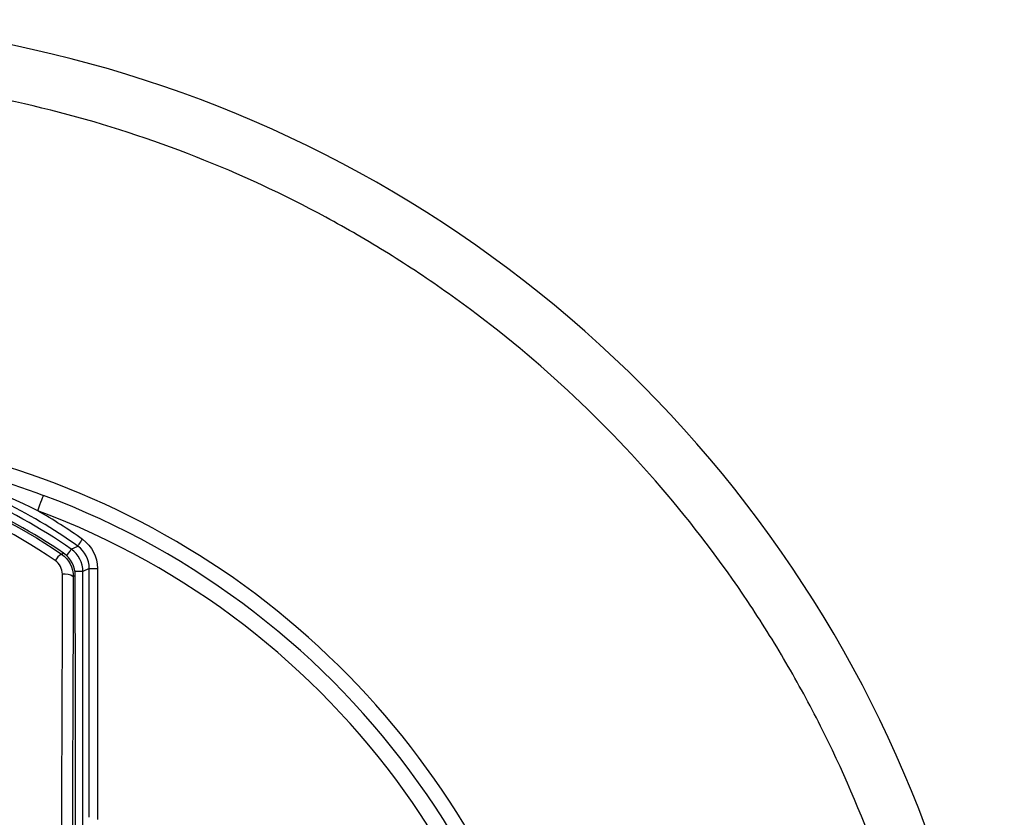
# Model space of a CAD drawing. Header units: millimetres. Extents: x 15231 to 16570, y 10019 to 11489.
# Tile 107 of 206: x 15956 to 15974, y 10678 to 10692. Entities that reach past the tile are written whole.
import ezdxf

# ---------------------------------------------------------------- set-up
doc = ezdxf.new("R2010")
doc.units = ezdxf.units.MM

msp = doc.modelspace()

# ---------------------------------------------------------------- linework, layer by layer
at = {"color": 7, "linetype": 'Continuous', "lineweight": 25}
for p, q in [((15957.303, 10682.649), (15957.422, 10682.707)), ((15957.633, 10682.299), (15957.516, 10682.239)), ((15957.633, 10677.75), (15957.633, 10682.299)), ((15957.782, 10682.299), (15957.782, 10677.708)), ((15957.377, 10682.166), (15957.34, 10682.147))]:
    msp.add_line(p, q, dxfattribs=at)
at = {"color": 7, "linetype": 'Continuous', "lineweight": 25, "flags": 128}
for points in [[(15956.691, 10683.352), (15956.711, 10683.407), (15956.731, 10683.46), (15956.749, 10683.509), (15956.765, 10683.551), (15956.778, 10683.586), (15956.787, 10683.612), (15956.793, 10683.628), (15956.795, 10683.633)], [(15957.422, 10682.707), (15957.424, 10682.71), (15957.429, 10682.717), (15957.437, 10682.729), (15957.448, 10682.744), (15957.461, 10682.762), (15957.476, 10682.783), (15957.492, 10682.806), (15957.508, 10682.83)], [(15957.123, 10682.56), (15957.124, 10682.56), (15957.16, 10682.578)], [(15957.22, 10682.53), (15957.253, 10682.577), (15957.28, 10682.616), (15957.296, 10682.64), (15957.303, 10682.649)], [(15957.516, 10682.239), (15957.505, 10682.239), (15957.476, 10682.239), (15957.429, 10682.239), (15957.371, 10682.239)], [(15957.633, 10682.299), (15957.636, 10682.299), (15957.645, 10682.299), (15957.659, 10682.299), (15957.677, 10682.299), (15957.7, 10682.299), (15957.726, 10682.299), (15957.754, 10682.299), (15957.782, 10682.299)]]:
    msp.add_lwpolyline(points, dxfattribs=at)
at = {"color": 7, "linetype": 'Continuous', "lineweight": 25}
for centre, radius, start, end in [((15951.652, 10669.622), 22.704, 349.8293, 105.3813), ((15951.66, 10669.841), 14.997, 349.1186, 109.386), ((15951.647, 10674.561), 9.869, 55.0361, 79.2347), ((15951.647, 10674.561), 9.729, 55.4865, 79.0699), ((15951.647, 10674.561), 9.985, 54.6693, 73.4138), ((15951.647, 10669.811), 14.75, 293.3727, 69.5732), ((15951.647, 10674.561), 10.135, 54.6693, 60.1591), ((15951.647, 10669.811), 14.45, 293.8878, 69.5732), ((15956.877, 10682.166), 0.5, 0.0097, 55.4768), ((15957.016, 10682.239), 0.5, 0.0096, 55.0265), ((15957.293, 10682.286), 0.322, 121.8093, 151.3714), ((15957.185, 10681.926), 0.269, 54.9834, 99.6887)]:
    msp.add_arc(centre, radius, start, end, dxfattribs=at)
for centre, major_axis, ratio in [((15958.433, 10665.061), (0, 76.25), 0.017409), ((15958.633, 10665.061), (0, 76.05), 0.017455)]:
    msp.add_ellipse(centre, major_axis=major_axis, ratio=ratio, start_param=1.344197, end_param=1.479313, dxfattribs=at)
for points, knots in [([(15973.126, 10666.671), (15973.365, 10668.411), (15973.393, 10670.153), (15973.118, 10672.771), (15972.972, 10673.647), (15972.579, 10675.353), (15972.332, 10676.19), (15971.739, 10677.829), (15971.394, 10678.632), (15970.798, 10679.811), (15970.586, 10680.2), (15970.143, 10680.959), (15969.91, 10681.331), (15968.696, 10683.147), (15967.56, 10684.471), (15965.601, 10686.258), (15964.915, 10686.811), (15963.84, 10687.575), (15963.473, 10687.819), (15962.724, 10688.285), (15962.341, 10688.507), (15960.407, 10689.553), (15958.784, 10690.191), (15956.237, 10690.851), (15955.365, 10691.022), (15953.626, 10691.252), (15952.756, 10691.314), (15951.012, 10691.333), (15950.139, 10691.29), (15948.827, 10691.145), (15948.388, 10691.083), (15947.52, 10690.933), (15947.09, 10690.845), (15946.665, 10690.744)], [0, 0, 0, 0, 0.125, 0.125, 0.1875, 0.1875, 0.25, 0.25, 0.3125, 0.3125, 0.34375, 0.34375, 0.375, 0.375, 0.5, 0.5, 0.5625, 0.5625, 0.59375, 0.59375, 0.625, 0.625, 0.75, 0.75, 0.8125, 0.8125, 0.875, 0.875, 0.9375, 0.9375, 0.96875, 0.96875, 1, 1, 1, 1]), ([(15946.171, 10682.56), (15946.572, 10682.836), (15946.991, 10683.079), (15947.865, 10683.504), (15948.322, 10683.684), (15949.247, 10683.971), (15949.718, 10684.08), (15950.677, 10684.225), (15951.17, 10684.262), (15952.143, 10684.261), (15952.626, 10684.224), (15953.343, 10684.115), (15953.581, 10684.069), (15954.056, 10683.96), (15954.293, 10683.896), (15955.456, 10683.533), (15956.321, 10683.111), (15957.123, 10682.56)], [0, 0, 0, 0, 0.125, 0.125, 0.25, 0.25, 0.375, 0.375, 0.5, 0.5, 0.625, 0.625, 0.6875, 0.6875, 0.75, 0.75, 1, 1, 1, 1]), ([(15957.01, 10682.44), (15956.226, 10682.982), (15955.378, 10683.395), (15954.239, 10683.752), (15954.007, 10683.815), (15953.542, 10683.923), (15953.309, 10683.967), (15952.606, 10684.075), (15952.133, 10684.111), (15951.18, 10684.112), (15950.697, 10684.076), (15949.757, 10683.933), (15949.296, 10683.826), (15948.39, 10683.544), (15947.942, 10683.367), (15947.087, 10682.95), (15946.677, 10682.711), (15946.284, 10682.44)], [0, 0, 0, 0, 0.25, 0.25, 0.3125, 0.3125, 0.375, 0.375, 0.5, 0.5, 0.625, 0.625, 0.75, 0.75, 0.875, 0.875, 1, 1, 1, 1])]:
    msp.add_open_spline(points, degree=3, knots=knots, dxfattribs=at)
for points in [[(15954.513, 10684.28), (15955.288, 10684.126), (15956.052, 10683.91), (15956.795, 10683.633)], [(15956.691, 10683.352), (15955.995, 10683.702), (15955.264, 10683.979), (15954.512, 10684.178)], [(15957.508, 10682.83), (15957.679, 10682.709), (15957.782, 10682.508), (15957.782, 10682.299)], [(15957.633, 10682.299), (15957.633, 10682.46), (15957.553, 10682.614), (15957.422, 10682.707)], [(15957.14, 10682.192), (15957.14, 10682.289), (15957.092, 10682.384), (15957.01, 10682.44)], [(15957.123, 10682.56), (15957.258, 10682.467), (15957.34, 10682.309), (15957.34, 10682.147)], [(15957.511, 10673.374), (15957.511, 10676.329), (15957.516, 10679.284), (15957.516, 10682.239)], [(15957.385, 10672.545), (15957.381, 10675.752), (15957.377, 10678.959), (15957.377, 10682.166)]]:
    msp.add_open_spline(points, degree=3, dxfattribs=at)

doc.saveas('drawing.dxf')
